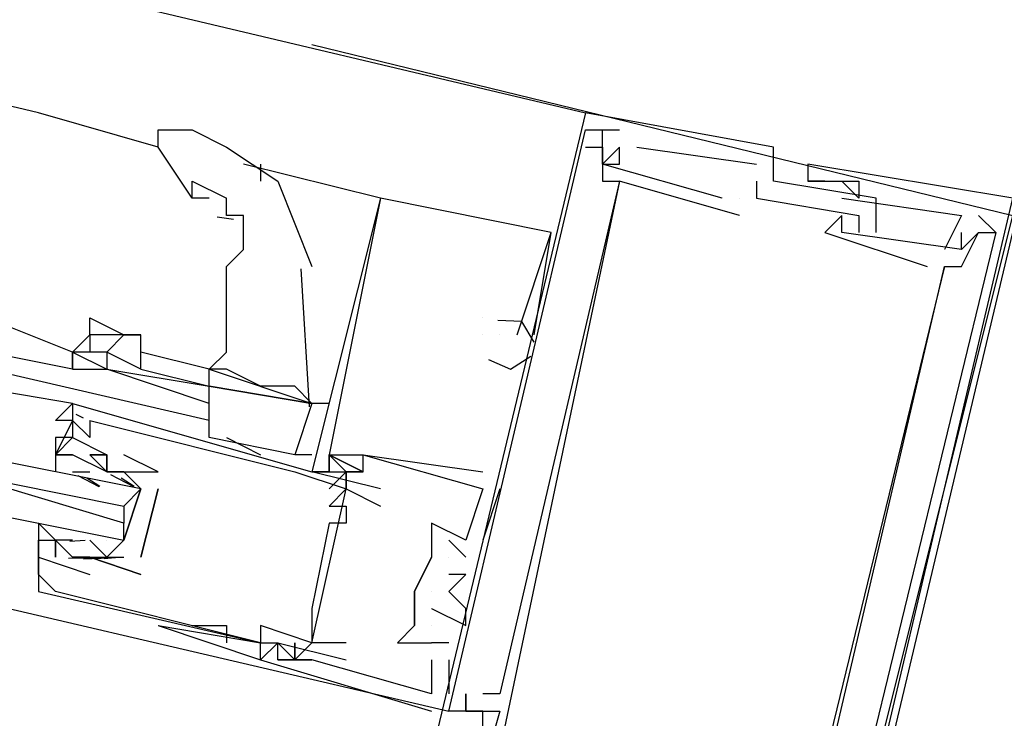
# Model space of a CAD drawing. Header units: feet. Extents: x -79 to 198, y -22 to 181.
# Tile 57 of 256: x 102.145 to 102.913, y 25.119 to 25.664. Entities that reach past the tile are written whole.
import ezdxf

# ---------------------------------------------------------------- set-up
doc = ezdxf.new("R2010")
doc.units = ezdxf.units.FT
doc.layers.add('A-LINEA', color=7, linetype='CONTINUOUS')

msp = doc.modelspace()

# ---------------------------------------------------------------- linework, layer by layer
at = {"layer": 'A-LINEA'}
for p, q in [((95.3333, 27.3111), (102.5867, 25.5911)), ((102.16, 25.5911), (99.0533, 26.3244)), ((102.3733, 25.6444), (102.92, 25.5111)), ((102.3733, 25.6444), (102.92, 25.5111)), ((102.2533, 25.5644), (102.16, 25.5911)), ((102.5867, 25.5911), (102.5867, 25.5911)), ((102.5867, 25.5911), (102.5867, 25.5911)), ((102.5867, 25.5911), (102.5867, 25.5911)), ((102.5867, 25.5778), (102.5867, 25.5778)), ((102.5867, 25.5778), (102.5867, 25.5778)), ((102.5867, 25.5778), (102.5867, 25.5778)), ((102.6, 25.5778), (102.6, 25.5778)), ((102.6, 25.5778), (102.6, 25.5778)), ((102.6, 25.5778), (102.6, 25.5778)), ((102.6133, 25.5778), (102.6133, 25.5778)), ((102.6133, 25.5778), (102.6133, 25.5778)), ((102.6133, 25.5778), (102.6133, 25.5778)), ((102.5867, 25.5644), (102.5867, 25.5644)), ((102.5867, 25.5644), (102.5867, 25.5644)), ((102.5867, 25.5644), (102.5867, 25.5644)), ((102.6, 25.5644), (102.6, 25.5644)), ((102.6, 25.5644), (102.6, 25.5644)), ((102.6, 25.5644), (102.6, 25.5644)), ((102.6, 25.5644), (102.6, 25.5644)), ((102.6, 25.5644), (102.6, 25.5644)), ((102.6, 25.5644), (102.6, 25.5644)), ((102.6133, 25.5644), (102.6133, 25.5644)), ((102.6133, 25.5644), (102.6133, 25.5644)), ((102.6133, 25.5644), (102.6133, 25.5644)), ((102.6133, 25.5644), (102.6133, 25.5644)), ((102.6133, 25.5644), (102.6133, 25.5644)), ((102.6133, 25.5644), (102.6133, 25.5644)), ((102.6267, 25.5644), (102.72, 25.5511)), ((102.6267, 25.5644), (102.6267, 25.5644)), ((102.6267, 25.5644), (102.72, 25.5511)), ((102.6267, 25.5644), (102.6267, 25.5644)), ((102.6267, 25.5644), (102.72, 25.5511)), ((102.6267, 25.5644), (102.6267, 25.5644)), ((102.7333, 25.5644), (102.7333, 25.5644)), ((102.7333, 25.5644), (102.7333, 25.5644)), ((102.7333, 25.5644), (102.7333, 25.5644)), ((102.4267, 25.5244), (102.32, 25.5511)), ((102.3333, 25.5511), (102.3333, 25.5378)), ((102.6, 25.5511), (102.6, 25.5511)), ((102.6, 25.5511), (102.6, 25.5511)), ((102.6, 25.5511), (102.6, 25.5511)), ((102.6, 25.5511), (102.6, 25.5511)), ((102.6, 25.5511), (102.6, 25.5511)), ((102.6, 25.5511), (102.6, 25.5511)), ((102.6133, 25.5511), (102.6133, 25.5511)), ((102.6133, 25.5511), (102.6133, 25.5511)), ((102.6133, 25.5511), (102.6133, 25.5511)), ((102.72, 25.5511), (102.72, 25.5511)), ((102.72, 25.5511), (102.72, 25.5511)), ((102.72, 25.5511), (102.72, 25.5511)), ((102.76, 25.5511), (102.76, 25.5511)), ((102.76, 25.5511), (102.76, 25.5511)), ((102.76, 25.5511), (102.76, 25.5511)), ((102.6, 25.5378), (102.6, 25.5378)), ((102.6, 25.5378), (102.6, 25.5378)), ((102.6, 25.5378), (102.6, 25.5378)), ((102.6133, 25.5378), (102.6133, 25.5378)), ((102.6133, 25.5378), (102.6133, 25.5378)), ((102.6133, 25.5378), (102.6133, 25.5378)), ((102.6133, 25.5378), (102.6133, 25.5378)), ((102.6133, 25.5378), (102.6133, 25.5378)), ((102.6133, 25.5378), (102.6133, 25.5378)), ((102.72, 25.5378), (102.72, 25.5378)), ((102.72, 25.5378), (102.72, 25.5378)), ((102.72, 25.5378), (102.72, 25.5378)), ((102.7333, 25.5378), (102.7333, 25.5378)), ((102.7333, 25.5378), (102.7333, 25.5378)), ((102.7333, 25.5378), (102.7333, 25.5378)), ((102.76, 25.5378), (102.76, 25.5378)), ((102.76, 25.5378), (102.76, 25.5378)), ((102.76, 25.5378), (102.76, 25.5378)), ((102.76, 25.5378), (102.76, 25.5378)), ((102.76, 25.5378), (102.76, 25.5378)), ((102.76, 25.5378), (102.76, 25.5378)), ((102.7733, 25.5378), (102.7733, 25.5378)), ((102.7733, 25.5378), (102.7733, 25.5378)), ((102.7733, 25.5378), (102.7733, 25.5378)), ((102.7733, 25.5378), (102.7733, 25.5378)), ((102.7733, 25.5378), (102.7733, 25.5378)), ((102.7733, 25.5378), (102.7733, 25.5378)), ((102.7867, 25.5378), (102.7867, 25.5378)), ((102.7867, 25.5378), (102.7867, 25.5378)), ((102.7867, 25.5378), (102.7867, 25.5378)), ((102.8, 25.5378), (102.8, 25.5378)), ((102.8, 25.5378), (102.8, 25.5378)), ((102.8, 25.5378), (102.8, 25.5378)), ((102.2933, 25.5244), (102.28, 25.5244)), ((102.4267, 25.5244), (102.4267, 25.5244)), ((102.4267, 25.5244), (102.4267, 25.5244)), ((102.4267, 25.5244), (102.4267, 25.5244)), ((102.4267, 25.5244), (102.4267, 25.5244)), ((102.4267, 25.5244), (102.4267, 25.5244)), ((102.4267, 25.5244), (102.4267, 25.5244)), ((102.4267, 25.5244), (102.4267, 25.5244)), ((102.4267, 25.5244), (102.4267, 25.5244)), ((102.4267, 25.5244), (102.4267, 25.5244)), ((102.6933, 25.5244), (102.6933, 25.5244)), ((102.6933, 25.5244), (102.6933, 25.5244)), ((102.6933, 25.5244), (102.6933, 25.5244)), ((102.7067, 25.5244), (102.7067, 25.5244)), ((102.7067, 25.5244), (102.7067, 25.5244)), ((102.7067, 25.5244), (102.7067, 25.5244)), ((102.7067, 25.5244), (102.7067, 25.5244)), ((102.7067, 25.5244), (102.7067, 25.5244)), ((102.7067, 25.5244), (102.7067, 25.5244)), ((102.72, 25.5244), (102.72, 25.5244)), ((102.72, 25.5244), (102.72, 25.5244)), ((102.72, 25.5244), (102.72, 25.5244)), ((102.7867, 25.5244), (102.7867, 25.5244)), ((102.7867, 25.5244), (102.7867, 25.5244)), ((102.7867, 25.5244), (102.7867, 25.5244)), ((102.8, 25.5244), (102.8, 25.5244)), ((102.8, 25.5244), (102.8, 25.5244)), ((102.8, 25.5244), (102.8, 25.5244)), ((102.8133, 25.5244), (102.8133, 25.5244)), ((102.8133, 25.5244), (102.8133, 25.5244)), ((102.8133, 25.5244), (102.8133, 25.5244)), ((102.3121, 25.5079), (102.2993, 25.5097)), ((102.7067, 25.5111), (102.7067, 25.5111)), ((102.7067, 25.5111), (102.7067, 25.5111)), ((102.7067, 25.5111), (102.7067, 25.5111)), ((102.7867, 25.5111), (102.7867, 25.5111)), ((102.7867, 25.5111), (102.7867, 25.5111)), ((102.7867, 25.5111), (102.7867, 25.5111)), ((102.8, 25.5111), (102.8, 25.5111)), ((102.8, 25.5111), (102.8, 25.5111)), ((102.8, 25.5111), (102.8, 25.5111)), ((102.88, 25.5111), (102.88, 25.5111)), ((102.88, 25.5111), (102.88, 25.5111)), ((102.88, 25.5111), (102.88, 25.5111)), ((102.8933, 25.5111), (102.9067, 25.4978)), ((102.8933, 25.5111), (102.8933, 25.5111)), ((102.8933, 25.5111), (102.9067, 25.4978)), ((102.8933, 25.5111), (102.8933, 25.5111)), ((102.8933, 25.5111), (102.9067, 25.4978)), ((102.8933, 25.5111), (102.8933, 25.5111)), ((102.5467, 25.4178), (102.56, 25.4978)), ((102.5467, 25.4178), (102.56, 25.4978)), ((102.5467, 25.4178), (102.56, 25.4978)), ((102.56, 25.4978), (102.56, 25.4978)), ((102.56, 25.4978), (102.56, 25.4978)), ((102.56, 25.4978), (102.56, 25.4978)), ((102.56, 25.4978), (102.56, 25.4978)), ((102.56, 25.4978), (102.56, 25.4978)), ((102.56, 25.4978), (102.56, 25.4978)), ((102.7733, 25.4978), (102.7733, 25.4978)), ((102.7733, 25.4978), (102.7733, 25.4978)), ((102.7733, 25.4978), (102.7733, 25.4978)), ((102.7867, 25.4978), (102.7867, 25.4978)), ((102.7867, 25.4978), (102.7867, 25.4978)), ((102.7867, 25.4978), (102.7867, 25.4978)), ((102.8, 25.4978), (102.8, 25.4978)), ((102.8, 25.4978), (102.8, 25.4978)), ((102.8, 25.4978), (102.8, 25.4978)), ((102.8133, 25.4978), (102.8133, 25.4978)), ((102.8133, 25.4978), (102.8133, 25.4978)), ((102.8133, 25.4978), (102.8133, 25.4978)), ((102.88, 25.4844), (102.88, 25.4978)), ((102.88, 25.4978), (102.88, 25.4978)), ((102.88, 25.4844), (102.88, 25.4978)), ((102.88, 25.4978), (102.88, 25.4978)), ((102.88, 25.4844), (102.88, 25.4978)), ((102.88, 25.4978), (102.88, 25.4978)), ((102.8933, 25.4978), (102.8933, 25.4978)), ((102.8933, 25.4978), (102.8933, 25.4978)), ((102.8933, 25.4978), (102.8933, 25.4978)), ((102.8933, 25.4978), (102.8933, 25.4978)), ((102.8933, 25.4978), (102.8933, 25.4978)), ((102.8933, 25.4978), (102.8933, 25.4978)), ((102.8933, 25.4978), (102.8933, 25.4978)), ((102.8933, 25.4978), (102.8933, 25.4978)), ((102.8933, 25.4978), (102.8933, 25.4978)), ((102.9067, 25.4978), (102.9067, 25.4978)), ((102.9067, 25.4978), (102.9067, 25.4978)), ((102.9067, 25.4978), (102.9067, 25.4978)), ((102.8667, 25.4844), (102.8667, 25.4844)), ((102.8667, 25.4844), (102.8667, 25.4844)), ((102.8667, 25.4844), (102.8667, 25.4844)), ((102.88, 25.4844), (102.88, 25.4844)), ((102.88, 25.4844), (102.88, 25.4844)), ((102.88, 25.4844), (102.88, 25.4844)), ((102.88, 25.4844), (102.88, 25.4844)), ((102.88, 25.4844), (102.88, 25.4844)), ((102.88, 25.4844), (102.88, 25.4844)), ((102.3713, 25.3618), (102.365, 25.4694)), ((102.8533, 25.4711), (102.8533, 25.4711)), ((102.8533, 25.4711), (102.8533, 25.4711)), ((102.8533, 25.4711), (102.8533, 25.4711)), ((102.8667, 25.4711), (102.8667, 25.4711)), ((102.8667, 25.4711), (102.8667, 25.4711)), ((102.8667, 25.4711), (102.8667, 25.4711)), ((102.8667, 25.4711), (102.8667, 25.4711)), ((102.8667, 25.4711), (102.8667, 25.4711)), ((102.8667, 25.4711), (102.8667, 25.4711)), ((102.88, 25.4711), (102.88, 25.4711)), ((102.88, 25.4711), (102.88, 25.4711)), ((102.88, 25.4711), (102.88, 25.4711)), ((102.1867, 25.4044), (102.12, 25.4311)), ((102.2, 25.4311), (102.2, 25.4311)), ((102.5067, 25.4311), (102.5067, 25.4311)), ((102.5067, 25.4311), (102.5067, 25.4311)), ((102.5067, 25.4311), (102.5067, 25.4311)), ((102.5067, 25.4311), (102.5067, 25.4311)), ((102.5067, 25.4311), (102.5067, 25.4311)), ((102.5067, 25.4311), (102.5067, 25.4311)), ((102.2, 25.4178), (102.2, 25.4178)), ((102.5067, 25.4178), (102.5067, 25.4178)), ((102.5067, 25.4178), (102.5067, 25.4178)), ((102.5067, 25.4178), (102.5067, 25.4178)), ((102.5067, 25.4178), (102.5067, 25.4178)), ((102.5067, 25.4178), (102.5067, 25.4178)), ((102.5067, 25.4178), (102.5067, 25.4178)), ((102.52, 25.4178), (102.52, 25.4178)), ((102.52, 25.4178), (102.52, 25.4178)), ((102.52, 25.4178), (102.52, 25.4178)), ((102.5333, 25.4178), (102.5333, 25.4178)), ((102.5333, 25.4178), (102.5333, 25.4178)), ((102.5333, 25.4178), (102.5333, 25.4178)), ((102.5333, 25.4178), (102.5333, 25.4178)), ((102.5333, 25.4178), (102.5333, 25.4178)), ((102.5333, 25.4178), (102.5333, 25.4178)), ((102.5333, 25.4178), (102.5333, 25.4178)), ((102.5333, 25.4178), (102.5333, 25.4178)), ((102.5333, 25.4178), (102.5333, 25.4178)), ((102.5467, 25.4178), (102.5467, 25.4178)), ((102.5467, 25.4178), (102.5467, 25.4178)), ((102.5467, 25.4178), (102.5467, 25.4178)), ((102.1867, 25.3911), (102.12, 25.4044)), ((102.1867, 25.4044), (102.1867, 25.4044)), ((102.2, 25.4044), (102.1867, 25.4044)), ((102.2933, 25.3911), (102.24, 25.4044)), ((102.2933, 25.3511), (102.12, 25.3911)), ((102.1867, 25.3911), (102.1867, 25.3911)), ((102.24, 25.3911), (102.2933, 25.3778)), ((102.2933, 25.3911), (102.2933, 25.3911)), ((102.2933, 25.3911), (102.2933, 25.3911)), ((102.2933, 25.3778), (102.2933, 25.3778)), ((102.1867, 25.3644), (102.3733, 25.3111)), ((102.1867, 25.3644), (102.1867, 25.3644)), ((102.3867, 25.3644), (102.3733, 25.3644)), ((102.1867, 25.3511), (102.1867, 25.3511)), ((102.1867, 25.3511), (102.1867, 25.3511)), ((102.1893, 25.356), (102.1949, 25.3532)), ((102.1893, 25.356), (102.1949, 25.3532)), ((102.1893, 25.356), (102.1949, 25.3532)), ((102.2, 25.3511), (102.2, 25.3511)), ((102.1867, 25.3378), (102.1867, 25.3378)), ((102.2, 25.3378), (102.2, 25.3378)), ((102.36, 25.3244), (102.2933, 25.3378)), ((102.3067, 25.3378), (102.3333, 25.3244)), ((102.1733, 25.3244), (102.1733, 25.3244)), ((102.1867, 25.3244), (102.1867, 25.3244)), ((102.2, 25.3244), (102.2, 25.3244)), ((102.2, 25.3244), (102.2, 25.3244)), ((102.2133, 25.3244), (102.2133, 25.3244)), ((102.2133, 25.3244), (102.2133, 25.3244)), ((102.2133, 25.3244), (102.2133, 25.3244)), ((102.2267, 25.3244), (102.2267, 25.3244)), ((102.3733, 25.3244), (102.36, 25.3244)), ((102.3867, 25.3244), (102.3867, 25.3244)), ((102.3867, 25.3244), (102.3867, 25.3244)), ((102.3867, 25.3244), (102.3867, 25.3244)), ((102.3867, 25.3244), (102.3867, 25.3244)), ((102.3867, 25.3244), (102.3867, 25.3244)), ((102.3867, 25.3244), (102.3867, 25.3244)), ((102.4133, 25.3244), (102.4133, 25.3244)), ((102.4133, 25.3244), (102.4133, 25.3244)), ((102.4133, 25.3244), (102.4133, 25.3244)), ((102.4133, 25.3244), (102.4133, 25.3244)), ((102.4133, 25.3244), (102.4133, 25.3244)), ((102.4133, 25.3244), (102.4133, 25.3244)), ((102.1867, 25.3111), (102.1867, 25.3111)), ((102.1867, 25.3111), (102.1867, 25.3111)), ((102.1867, 25.3111), (102.2, 25.3111)), ((102.1908, 25.3081), (102.207, 25.2996)), ((102.1978, 25.3063), (102.208, 25.3)), ((102.2, 25.3111), (102.2, 25.3111)), ((102.2133, 25.3111), (102.2133, 25.3111)), ((102.2133, 25.3111), (102.2133, 25.3111)), ((102.2162, 25.3091), (102.2341, 25.2995)), ((102.2245, 25.3063), (102.2346, 25.3)), ((102.2533, 25.3111), (102.2533, 25.3111)), ((102.2533, 25.3111), (102.2533, 25.3111)), ((102.36, 25.3111), (102.36, 25.3111)), ((102.4267, 25.2978), (102.3733, 25.3111)), ((102.3733, 25.3111), (102.3733, 25.3111)), ((102.3733, 25.3111), (102.3733, 25.3111)), ((102.3867, 25.3111), (102.3733, 25.3111)), ((102.3733, 25.3111), (102.3733, 25.3111)), ((102.3867, 25.3111), (102.3733, 25.3111)), ((102.3733, 25.3111), (102.3733, 25.3111)), ((102.3867, 25.3111), (102.3733, 25.3111)), ((102.3733, 25.3111), (102.3733, 25.3111)), ((102.3867, 25.3111), (102.3867, 25.3111)), ((102.3867, 25.3111), (102.3867, 25.3111)), ((102.3867, 25.3111), (102.3867, 25.3111)), ((102.4, 25.3111), (102.4, 25.2978)), ((102.4, 25.3111), (102.4, 25.2978)), ((102.4, 25.3111), (102.4, 25.3111)), ((102.4, 25.3111), (102.4, 25.3111)), ((102.4, 25.3111), (102.4, 25.2978)), ((102.4, 25.3111), (102.4, 25.2978)), ((102.4, 25.3111), (102.4, 25.3111)), ((102.4, 25.3111), (102.4, 25.3111)), ((102.4, 25.3111), (102.4, 25.2978)), ((102.4, 25.3111), (102.4, 25.2978)), ((102.4, 25.3111), (102.4, 25.3111)), ((102.4, 25.3111), (102.4, 25.3111)), ((102.4133, 25.3111), (102.4133, 25.3111)), ((102.4133, 25.3111), (102.4133, 25.3111)), ((102.4133, 25.3111), (102.4133, 25.3111)), ((102.4133, 25.3111), (102.4133, 25.3111)), ((102.4133, 25.3111), (102.4133, 25.3111)), ((102.4133, 25.3111), (102.4133, 25.3111)), ((102.5067, 25.3111), (102.5067, 25.3111)), ((102.5067, 25.3111), (102.5067, 25.3111)), ((102.5067, 25.3111), (102.5067, 25.3111)), ((102.2267, 25.2978), (102.2267, 25.2978)), ((102.2533, 25.2978), (102.24, 25.2444)), ((102.2533, 25.2978), (102.2533, 25.2978)), ((102.2533, 25.2978), (102.2533, 25.2978)), ((102.3733, 25.1778), (102.4, 25.2978)), ((102.3733, 25.1778), (102.4, 25.2978)), ((102.3733, 25.1778), (102.4, 25.2978)), ((102.4, 25.2978), (102.4, 25.2978)), ((102.4, 25.2978), (102.4, 25.2978)), ((102.4267, 25.2978), (102.4267, 25.2978)), ((102.52, 25.2978), (102.5067, 25.2578)), ((102.5067, 25.2978), (102.5067, 25.2978)), ((102.5067, 25.2978), (102.5067, 25.2978)), ((102.52, 25.2978), (102.5067, 25.2578)), ((102.5067, 25.2978), (102.5067, 25.2978)), ((102.5067, 25.2978), (102.5067, 25.2978)), ((102.52, 25.2978), (102.5067, 25.2578)), ((102.5067, 25.2978), (102.5067, 25.2978)), ((102.5067, 25.2978), (102.5067, 25.2978)), ((102.52, 25.2978), (102.52, 25.2978)), ((102.52, 25.2978), (102.52, 25.2978)), ((102.52, 25.2978), (102.52, 25.2978)), ((102.2267, 25.2844), (102.2267, 25.2711)), ((102.3867, 25.2844), (102.3867, 25.2844)), ((102.4, 25.2844), (102.4, 25.2844)), ((102.4267, 25.2844), (102.4267, 25.2844)), ((102.3867, 25.2711), (102.3867, 25.2711)), ((102.4, 25.2711), (102.4, 25.2711)), ((102.4667, 25.2711), (102.4667, 25.2711)), ((102.4667, 25.2711), (102.4667, 25.2711)), ((102.4667, 25.2711), (102.4667, 25.2711)), ((102.16, 25.2578), (102.16, 25.2578)), ((102.1733, 25.2578), (102.1733, 25.2578)), ((102.1867, 25.2578), (102.1733, 25.2578)), ((102.1964, 25.2576), (102.1846, 25.2566)), ((102.1867, 25.2578), (102.1867, 25.2578)), ((102.2133, 25.2578), (102.2133, 25.2578)), ((102.4667, 25.2578), (102.4667, 25.2444)), ((102.48, 25.2578), (102.4933, 25.2444)), ((102.48, 25.2578), (102.48, 25.2578)), ((102.48, 25.2578), (102.4933, 25.2444)), ((102.48, 25.2578), (102.48, 25.2578)), ((102.48, 25.2578), (102.4933, 25.2444)), ((102.48, 25.2578), (102.48, 25.2578)), ((102.4933, 25.2578), (102.4933, 25.2578)), ((102.4933, 25.2578), (102.4933, 25.2578)), ((102.4933, 25.2578), (102.4933, 25.2578)), ((102.4933, 25.2578), (102.4933, 25.2578)), ((102.4933, 25.2578), (102.4933, 25.2578)), ((102.4933, 25.2578), (102.4933, 25.2578)), ((102.5067, 25.2578), (102.5067, 25.2578)), ((102.5067, 25.2578), (102.5067, 25.2578)), ((102.5067, 25.2578), (102.5067, 25.2578)), ((102.16, 25.2444), (102.16, 25.2444)), ((102.2018, 25.2437), (102.1835, 25.2434)), ((102.1867, 25.2444), (102.1867, 25.2444)), ((102.2156, 25.2436), (102.1952, 25.243)), ((102.2, 25.2444), (102.2, 25.2444)), ((102.2, 25.2444), (102.2, 25.2444)), ((102.2231, 25.2443), (102.2112, 25.2433)), ((102.24, 25.2444), (102.24, 25.2444)), ((102.24, 25.2444), (102.24, 25.2444)), ((102.4667, 25.2444), (102.4667, 25.2444)), ((102.4667, 25.2444), (102.4667, 25.2444)), ((102.4667, 25.2444), (102.4667, 25.2444)), ((102.48, 25.2444), (102.48, 25.2444)), ((102.48, 25.2444), (102.48, 25.2444)), ((102.48, 25.2444), (102.48, 25.2444)), ((102.4933, 25.2444), (102.4933, 25.2444)), ((102.4933, 25.2444), (102.4933, 25.2444)), ((102.4933, 25.2444), (102.4933, 25.2444)), ((102.16, 25.2311), (102.16, 25.2311)), ((102.2, 25.2311), (102.2, 25.2311)), ((102.24, 25.2311), (102.24, 25.2311)), ((102.24, 25.2311), (102.24, 25.2311)), ((102.48, 25.2311), (102.48, 25.2311)), ((102.48, 25.2311), (102.48, 25.2311)), ((102.48, 25.2311), (102.48, 25.2311)), ((102.4933, 25.2311), (102.4933, 25.2311)), ((102.4933, 25.2311), (102.4933, 25.2311)), ((102.4933, 25.2311), (102.4933, 25.2311)), ((102.08, 25.2178), (102.48, 25.1244)), ((102.16, 25.2178), (102.16, 25.2178)), ((102.1733, 25.2178), (102.1733, 25.2178)), ((102.4533, 25.2178), (102.4533, 25.2178)), ((102.4533, 25.2178), (102.4533, 25.2178)), ((102.4533, 25.2178), (102.4533, 25.2178)), ((102.4533, 25.2178), (102.4533, 25.2178)), ((102.4533, 25.2178), (102.4533, 25.2178)), ((102.4667, 25.2178), (102.4667, 25.2178)), ((102.4667, 25.2178), (102.4667, 25.2178)), ((102.4667, 25.2178), (102.4667, 25.2178)), ((102.48, 25.2178), (102.48, 25.2178)), ((102.48, 25.2178), (102.48, 25.2178)), ((102.48, 25.2178), (102.48, 25.2178)), ((102.3733, 25.2044), (102.3733, 25.2044)), ((102.4667, 25.2044), (102.4667, 25.2044)), ((102.4667, 25.2044), (102.4667, 25.2044)), ((102.4667, 25.2044), (102.4667, 25.2044)), ((102.4933, 25.2044), (102.4933, 25.2044)), ((102.4933, 25.2044), (102.4933, 25.2044)), ((102.4933, 25.2044), (102.4933, 25.2044)), ((102.2533, 25.1911), (102.3333, 25.1778)), ((102.2533, 25.1911), (102.3333, 25.1778)), ((102.28, 25.1911), (102.3067, 25.1911)), ((102.28, 25.1911), (102.28, 25.1911)), ((102.3067, 25.1911), (102.3067, 25.1778)), ((102.3333, 25.1911), (102.3333, 25.1911)), ((102.3733, 25.1911), (102.3733, 25.1911)), ((102.4533, 25.1911), (102.4533, 25.1911)), ((102.4533, 25.1911), (102.4533, 25.1911)), ((102.4533, 25.1911), (102.4533, 25.1911)), ((102.4667, 25.1911), (102.4667, 25.1911)), ((102.4667, 25.1911), (102.4667, 25.1911)), ((102.4667, 25.1911), (102.4667, 25.1911)), ((102.4933, 25.1911), (102.4933, 25.1911)), ((102.4933, 25.1911), (102.4933, 25.1911)), ((102.4933, 25.1911), (102.4933, 25.1911)), ((102.3333, 25.1778), (102.3333, 25.1778)), ((102.3333, 25.1778), (102.3333, 25.1778)), ((102.3467, 25.1778), (102.3467, 25.1778)), ((102.3467, 25.1778), (102.3467, 25.1778)), ((102.3467, 25.1778), (102.3467, 25.1778)), ((102.3467, 25.1778), (102.3467, 25.1778)), ((102.3467, 25.1644), (102.3467, 25.1778)), ((102.3467, 25.1644), (102.3467, 25.1778)), ((102.36, 25.1644), (102.3733, 25.1778)), ((102.36, 25.1644), (102.3733, 25.1778)), ((102.3733, 25.1778), (102.3733, 25.1778)), ((102.3733, 25.1778), (102.3733, 25.1778)), ((102.4, 25.1778), (102.4, 25.1778)), ((102.44, 25.1778), (102.44, 25.1778)), ((102.44, 25.1778), (102.44, 25.1778)), ((102.44, 25.1778), (102.44, 25.1778)), ((102.4667, 25.1778), (102.4667, 25.1778)), ((102.4667, 25.1778), (102.4667, 25.1778)), ((102.4667, 25.1778), (102.4667, 25.1778)), ((102.4667, 25.1778), (102.4667, 25.1778)), ((102.4667, 25.1778), (102.4667, 25.1778)), ((102.4667, 25.1778), (102.4667, 25.1778)), ((102.48, 25.1778), (102.48, 25.1778)), ((102.48, 25.1778), (102.48, 25.1778)), ((102.48, 25.1778), (102.48, 25.1778)), ((102.32, 25.1644), (102.32, 25.1644)), ((102.3333, 25.1644), (102.3333, 25.1644)), ((102.3333, 25.1644), (102.3333, 25.1644)), ((102.3333, 25.1644), (102.3333, 25.1644)), ((102.3467, 25.1644), (102.3467, 25.1644)), ((102.3467, 25.1644), (102.3467, 25.1644)), ((102.3467, 25.1644), (102.3467, 25.1644)), ((102.36, 25.1644), (102.36, 25.1644)), ((102.36, 25.1644), (102.36, 25.1644)), ((102.36, 25.1644), (102.36, 25.1644)), ((102.36, 25.1644), (102.36, 25.1644)), ((102.3733, 25.1644), (102.3733, 25.1644)), ((102.3733, 25.1644), (102.3733, 25.1644)), ((102.3733, 25.1644), (102.3733, 25.1644)), ((102.3733, 25.1644), (102.3733, 25.1644)), ((102.3733, 25.1644), (102.3733, 25.1644)), ((102.3733, 25.1644), (102.3733, 25.1644)), ((102.4, 25.1644), (102.4, 25.1644)), ((102.4667, 25.1644), (102.4667, 25.1644)), ((102.4667, 25.1644), (102.4667, 25.1644)), ((102.4667, 25.1644), (102.4667, 25.1644)), ((102.48, 25.1644), (102.48, 25.1378)), ((102.48, 25.1644), (102.48, 25.1644)), ((102.48, 25.1644), (102.48, 25.1378)), ((102.48, 25.1644), (102.48, 25.1644)), ((102.48, 25.1644), (102.48, 25.1378)), ((102.48, 25.1644), (102.48, 25.1644)), ((102.4667, 25.1378), (102.4667, 25.1378)), ((102.4667, 25.1378), (102.4667, 25.1378)), ((102.4667, 25.1378), (102.4667, 25.1378)), ((102.4667, 25.1378), (102.4667, 25.1378)), ((102.4667, 25.1378), (102.4667, 25.1378)), ((102.4667, 25.1378), (102.4667, 25.1378)), ((102.48, 25.1378), (102.48, 25.1378)), ((102.48, 25.1378), (102.48, 25.1378)), ((102.48, 25.1378), (102.48, 25.1378)), ((102.4933, 25.1378), (102.4933, 25.1378)), ((102.4933, 25.1244), (102.4933, 25.1378)), ((102.4933, 25.1378), (102.4933, 25.1378)), ((102.4933, 25.1244), (102.4933, 25.1378)), ((102.4933, 25.1378), (102.4933, 25.1378)), ((102.4933, 25.1244), (102.4933, 25.1378)), ((102.5067, 25.1378), (102.5067, 25.1378)), ((102.5067, 25.1378), (102.5067, 25.1378)), ((102.5067, 25.1378), (102.5067, 25.1378)), ((102.52, 25.1378), (102.52, 25.1378)), ((102.52, 25.1378), (102.52, 25.1378)), ((102.52, 25.1378), (102.52, 25.1378)), ((102.4667, 25.1244), (102.4667, 25.1244)), ((102.4667, 25.1244), (102.4667, 25.1244)), ((102.4667, 25.1244), (102.4667, 25.1244)), ((102.48, 25.1244), (102.48, 25.1244)), ((102.48, 25.1244), (102.48, 25.1244)), ((102.48, 25.1244), (102.48, 25.1244)), ((102.4933, 25.1244), (102.4933, 25.1244)), ((102.4933, 25.1244), (102.4933, 25.1244)), ((102.4933, 25.1244), (102.4933, 25.1244)), ((102.4933, 25.1244), (102.4933, 25.1244)), ((102.4933, 25.1244), (102.4933, 25.1244)), ((102.4933, 25.1244), (102.4933, 25.1244)), ((102.5067, 25.1244), (102.5067, 25.1244)), ((102.5067, 25.1244), (102.5067, 25.1244)), ((102.5067, 25.1244), (102.5067, 25.1244)), ((102.5067, 25.1244), (102.5067, 25.1244)), ((102.5067, 25.1244), (102.5067, 25.1244)), ((102.5067, 25.1244), (102.5067, 25.1244)), ((102.52, 25.1244), (102.52, 25.1244)), ((102.52, 25.1244), (102.52, 25.1244)), ((102.52, 25.1244), (102.52, 25.1244))]:
    msp.add_line(p, q, dxfattribs=at)
for points in [[(102.8133, 25.4978), (102.8133, 25.5244), (102.7333, 25.5378), (102.7333, 25.5644), (102.5867, 25.5911), (102.4267, 24.9244), (102.4267, 24.9111)], [(102.8133, 25.4978), (102.8133, 25.5244), (102.7333, 25.5378), (102.7333, 25.5644), (102.5867, 25.5911), (102.4267, 24.9244), (102.4267, 24.9111)], [(102.8133, 25.4978), (102.8133, 25.5244), (102.7333, 25.5378), (102.7333, 25.5644), (102.5867, 25.5911), (102.4267, 24.9244), (102.4267, 24.9111)], [(102.28, 25.5244), (102.2533, 25.5644), (102.2533, 25.5778), (102.2667, 25.5778)], [(102.2667, 25.5778), (102.28, 25.5778), (102.3067, 25.5644), (102.3467, 25.5378), (102.3733, 25.4711)], [(102.48, 25.1244), (102.5867, 25.5778), (102.6133, 25.5778)], [(102.48, 25.1244), (102.5867, 25.5778), (102.6133, 25.5778)], [(102.48, 25.1244), (102.5867, 25.5778), (102.6133, 25.5778)], [(102.6933, 25.5244), (102.6, 25.5511), (102.6, 25.5644), (102.6, 25.5778)], [(102.6933, 25.5244), (102.6, 25.5511), (102.6, 25.5644), (102.6, 25.5778)], [(102.6933, 25.5244), (102.6, 25.5511), (102.6, 25.5644), (102.6, 25.5778)], [(102.5867, 25.5644), (102.6, 25.5644), (102.6, 25.5378), (102.6133, 25.5378), (102.52, 25.1378), (102.5067, 25.1378)], [(102.5867, 25.5644), (102.6, 25.5644), (102.6, 25.5378), (102.6133, 25.5378), (102.52, 25.1378), (102.5067, 25.1378)], [(102.5867, 25.5644), (102.6, 25.5644), (102.6, 25.5378), (102.6133, 25.5378), (102.52, 25.1378), (102.5067, 25.1378)], [(102.6133, 25.5644), (102.6, 25.5511), (102.6133, 25.5511), (102.6133, 25.5644)], [(102.6133, 25.5644), (102.6, 25.5511), (102.6133, 25.5511), (102.6133, 25.5644)], [(102.6133, 25.5644), (102.6, 25.5511), (102.6133, 25.5511), (102.6133, 25.5644)], [(102.76, 24.8578), (102.76, 24.8444), (102.7467, 24.8444), (102.76, 24.8444), (102.92, 25.5244), (102.76, 25.5511), (102.76, 25.5378), (102.7733, 25.5378), (102.76, 25.5378), (102.7733, 25.5378), (102.8, 25.5378), (102.8, 25.5244), (102.7867, 25.5378)], [(102.76, 24.8578), (102.76, 24.8444), (102.7467, 24.8444), (102.76, 24.8444), (102.92, 25.5244), (102.76, 25.5511), (102.76, 25.5378), (102.7733, 25.5378), (102.76, 25.5378), (102.7733, 25.5378), (102.8, 25.5378), (102.8, 25.5244), (102.7867, 25.5378)], [(102.76, 24.8578), (102.76, 24.8444), (102.7467, 24.8444), (102.76, 24.8444), (102.92, 25.5244), (102.76, 25.5511), (102.76, 25.5378), (102.7733, 25.5378), (102.76, 25.5378), (102.7733, 25.5378), (102.8, 25.5378), (102.8, 25.5244), (102.7867, 25.5378)], [(102.28, 25.5244), (102.28, 25.5378), (102.3067, 25.5244)], [(102.7067, 25.5111), (102.6133, 25.5378), (102.5067, 25.0311), (102.5867, 25.0178), (102.5867, 25.0178)], [(102.7067, 25.5111), (102.6133, 25.5378), (102.5067, 25.0311), (102.5867, 25.0178), (102.5867, 25.0178)], [(102.7067, 25.5111), (102.6133, 25.5378), (102.5067, 25.0311), (102.5867, 25.0178), (102.5867, 25.0178)], [(102.72, 25.5378), (102.72, 25.5244), (102.8, 25.5111), (102.8, 25.4978)], [(102.72, 25.5378), (102.72, 25.5244), (102.8, 25.5111), (102.8, 25.4978)], [(102.72, 25.5378), (102.72, 25.5244), (102.8, 25.5111), (102.8, 25.4978)], [(102.2933, 25.3911), (102.3067, 25.4044), (102.3067, 25.4178), (102.3067, 25.4311), (102.3067, 25.4578), (102.3067, 25.4711), (102.32, 25.4844), (102.32, 25.4978), (102.32, 25.5111), (102.3067, 25.5111), (102.3067, 25.5244)], [(102.56, 25.4978), (102.4267, 25.5244), (102.3733, 25.3111), (102.3867, 25.3111), (102.3867, 25.3244), (102.4133, 25.3111), (102.4, 25.3111), (102.4133, 25.3111), (102.4133, 25.3244), (102.5067, 25.2978), (102.4933, 25.2578), (102.4667, 25.2711), (102.4667, 25.2444), (102.4533, 25.2178), (102.4533, 25.1911), (102.44, 25.1778), (102.4667, 25.1778)], [(102.56, 25.4978), (102.4267, 25.5244), (102.3733, 25.3111), (102.3867, 25.3111), (102.3867, 25.3244), (102.4133, 25.3111), (102.4, 25.3111), (102.4133, 25.3111), (102.4133, 25.3244), (102.5067, 25.2978), (102.4933, 25.2578), (102.4667, 25.2711), (102.4667, 25.2444), (102.4533, 25.2178), (102.4533, 25.1911), (102.44, 25.1778), (102.4667, 25.1778)], [(102.56, 25.4978), (102.4267, 25.5244), (102.3733, 25.3111), (102.3867, 25.3111), (102.3867, 25.3244), (102.4133, 25.3111), (102.4, 25.3111), (102.4133, 25.3111), (102.4133, 25.3244), (102.5067, 25.2978), (102.4933, 25.2578), (102.4667, 25.2711), (102.4667, 25.2444), (102.4533, 25.2178), (102.4533, 25.1911), (102.44, 25.1778), (102.4667, 25.1778)], [(102.5333, 25.4178), (102.56, 25.4978), (102.4267, 25.5244), (102.3867, 25.3244), (102.4133, 25.3244), (102.4133, 25.3244), (102.5067, 25.3111)], [(102.5333, 25.4178), (102.56, 25.4978), (102.4267, 25.5244), (102.3867, 25.3244), (102.4133, 25.3244), (102.4133, 25.3244), (102.5067, 25.3111)], [(102.5333, 25.4178), (102.56, 25.4978), (102.4267, 25.5244), (102.3867, 25.3244), (102.4133, 25.3244), (102.4133, 25.3244), (102.5067, 25.3111)], [(102.7867, 25.5244), (102.88, 25.5111), (102.8667, 25.4844)], [(102.7867, 25.5244), (102.88, 25.5111), (102.8667, 25.4844)], [(102.7867, 25.5244), (102.88, 25.5111), (102.8667, 25.4844)], [(102.92, 25.5111), (103.7333, 25.3244), (103.5333, 24.5111), (102.72, 24.7111), (102.92, 25.5111)], [(102.8933, 25.4978), (102.88, 25.4844), (102.7867, 25.4978), (102.7867, 25.5111), (102.7733, 25.4978), (102.8533, 25.4711)], [(102.8933, 25.4978), (102.88, 25.4844), (102.7867, 25.4978), (102.7867, 25.5111), (102.7733, 25.4978), (102.8533, 25.4711)], [(102.8933, 25.4978), (102.88, 25.4844), (102.7867, 25.4978), (102.7867, 25.5111), (102.7733, 25.4978), (102.8533, 25.4711)], [(102.92, 25.4978), (103.72, 25.3111), (103.5333, 24.5244), (102.7333, 24.7111), (102.92, 25.4978)], [(102.7467, 24.9778), (102.7733, 25.0711), (102.7867, 25.0578), (102.7867, 25.0711), (102.7733, 25.0711), (102.8667, 25.4711), (102.88, 25.4711), (102.8933, 25.4978), (102.9067, 25.4978)], [(102.7467, 24.9778), (102.7733, 25.0711), (102.7867, 25.0578), (102.7867, 25.0711), (102.7733, 25.0711), (102.8667, 25.4711), (102.88, 25.4711), (102.8933, 25.4978), (102.9067, 25.4978)], [(102.7467, 24.9778), (102.7733, 25.0711), (102.7867, 25.0578), (102.7867, 25.0711), (102.7733, 25.0711), (102.8667, 25.4711), (102.88, 25.4711), (102.8933, 25.4978), (102.9067, 25.4978)], [(102.9067, 25.4978), (102.8, 25.0578), (102.7733, 25.0578), (102.7867, 25.0578)], [(102.9067, 25.4978), (102.8, 25.0578), (102.7733, 25.0578), (102.7867, 25.0578)], [(102.9067, 25.4978), (102.8, 25.0578), (102.7733, 25.0578), (102.7867, 25.0578)], [(102.8667, 25.4711), (102.7467, 24.9778), (102.6533, 25.0044)], [(102.8667, 25.4711), (102.7467, 24.9778), (102.6533, 25.0044)], [(102.8667, 25.4711), (102.7467, 24.9778), (102.6533, 25.0044)], [(102.1867, 25.3911), (102.1867, 25.4044), (102.1867, 25.4044), (102.2, 25.4178), (102.2, 25.4311)], [(102.2, 25.4178), (102.2, 25.4311), (102.2267, 25.4178), (102.2267, 25.4178), (102.2267, 25.4178), (102.2267, 25.4178)], [(102.5466, 25.4121), (102.537, 25.4283), (102.5182, 25.4292)], [(102.5466, 25.4121), (102.537, 25.4283), (102.5182, 25.4292)], [(102.5466, 25.4121), (102.537, 25.4283), (102.5182, 25.4292)], [(102.2133, 25.4044), (102.2267, 25.4178), (102.2, 25.4178), (102.2, 25.4044)], [(102.2267, 25.4178), (102.2267, 25.4178), (102.24, 25.4178), (102.2267, 25.4178), (102.2133, 25.4044)], [(102.24, 25.3911), (102.24, 25.3911), (102.24, 25.4178), (102.24, 25.4178)], [(102.2133, 25.4044), (102.2, 25.4044), (102.1867, 25.4044), (102.2133, 25.3911)], [(102.1867, 25.4044), (102.1867, 25.3911), (102.2133, 25.3911)], [(102.24, 25.3911), (102.2133, 25.4044), (102.2133, 25.4044), (102.2133, 25.3911)], [(102.511, 25.3987), (102.5282, 25.3912), (102.5441, 25.4013)], [(102.511, 25.3987), (102.5282, 25.3912), (102.5441, 25.4013)], [(102.511, 25.3987), (102.5282, 25.3912), (102.5441, 25.4013)], [(102.2933, 25.3644), (102.2133, 25.3911), (102.2133, 25.3911), (102.2933, 25.3778)], [(102.2933, 25.3911), (102.2933, 25.3911), (102.3733, 25.3644), (102.3733, 25.3644), (102.2933, 25.3778), (102.2933, 25.3911), (102.2933, 25.3911)], [(102.3733, 25.3644), (102.36, 25.3778), (102.3333, 25.3778), (102.3067, 25.3911), (102.2933, 25.3911), (102.2933, 25.3911)], [(102.1867, 25.3511), (102.1733, 25.3511), (102.1867, 25.3644), (102.1067, 25.3778)], [(102.2933, 25.3378), (102.2933, 25.3778), (102.3733, 25.3644), (102.36, 25.3244)], [(102.1867, 25.3644), (102.1867, 25.3511), (102.1733, 25.3511)], [(102.1867, 25.3511), (102.1733, 25.3511), (102.1867, 25.3644)], [(102.1867, 25.3644), (102.1867, 25.3511), (102.1733, 25.3511)], [(102.1867, 25.3511), (102.1733, 25.3511), (102.1867, 25.3644)], [(102.1867, 25.3644), (102.1867, 25.3511), (102.1733, 25.3511)], [(102.2, 25.3511), (102.36, 25.3111), (102.4, 25.2978), (102.3867, 25.2844), (102.4, 25.2844), (102.4, 25.2711), (102.3867, 25.2711), (102.3733, 25.2044), (102.3733, 25.1911), (102.3733, 25.1778), (102.3333, 25.1911), (102.3333, 25.1778), (102.1733, 25.2178), (102.16, 25.2311), (102.16, 25.2444), (102.2, 25.2311)], [(102.1867, 25.3511), (102.1733, 25.3244), (102.1867, 25.3244)], [(102.2, 25.3511), (102.2, 25.3378), (102.1867, 25.3511), (102.1867, 25.3378), (102.2133, 25.3244), (102.2133, 25.3244)], [(102.2267, 25.2578), (102.24, 25.2978), (102.2267, 25.3111), (102.2133, 25.3111), (102.2133, 25.3244), (102.2133, 25.3111), (102.1867, 25.3244), (102.1733, 25.3244), (102.1867, 25.3378), (102.1733, 25.3378), (102.1733, 25.3111)], [(102.0933, 25.2844), (102.2267, 25.2578), (102.2267, 25.2711), (102.0933, 25.3111), (102.2267, 25.2844), (102.24, 25.2978), (102.1067, 25.3244)], [(102.2, 25.3244), (102.2133, 25.3111), (102.2133, 25.3244), (102.2, 25.3244), (102.2133, 25.3244), (102.2133, 25.3111), (102.2533, 25.3111)], [(102.2533, 25.3111), (102.2533, 25.3111), (102.2267, 25.3244)], [(102.3867, 25.3244), (102.3867, 25.3111), (102.4, 25.3111), (102.3867, 25.2978)], [(102.3867, 25.3111), (102.3867, 25.3244), (102.4, 25.3111), (102.4133, 25.3111), (102.3867, 25.3244), (102.3867, 25.3244)], [(102.3867, 25.3244), (102.3867, 25.3111), (102.4, 25.3111), (102.3867, 25.2978)], [(102.3867, 25.3111), (102.3867, 25.3244), (102.4, 25.3111), (102.4133, 25.3111), (102.3867, 25.3244), (102.3867, 25.3244)], [(102.3867, 25.3244), (102.3867, 25.3111), (102.4, 25.3111), (102.3867, 25.2978)], [(102.3867, 25.3111), (102.3867, 25.3244), (102.4, 25.3111), (102.4133, 25.3111), (102.3867, 25.3244), (102.3867, 25.3244)], [(102.2133, 25.3111), (102.2267, 25.3111), (102.24, 25.2978), (102.2267, 25.2578), (102.2133, 25.2444), (102.2, 25.2578)], [(102.3867, 25.3111), (102.3867, 25.3111), (102.3867, 25.3111)], [(102.3867, 25.3111), (102.3867, 25.3111), (102.3867, 25.3111)], [(102.3867, 25.3111), (102.3867, 25.3111), (102.3867, 25.3111)], [(102.4, 25.2978), (102.4, 25.3111), (102.4, 25.2978)], [(102.4, 25.2978), (102.4, 25.3111), (102.4, 25.2978)], [(102.4, 25.2978), (102.4, 25.3111), (102.4, 25.2978)], [(102.24, 25.2444), (102.24, 25.2444), (102.2533, 25.2978)], [(102.4, 25.1778), (102.3733, 25.1778), (102.4, 25.2978), (102.4267, 25.2844)], [(102.1733, 25.2578), (102.16, 25.2711), (102.16, 25.2444), (102.16, 25.2578), (102.1733, 25.2578), (102.1733, 25.2444), (102.1733, 25.2578), (102.1867, 25.2444), (102.2, 25.2444), (102.2267, 25.2444)], [(102.16, 25.2578), (102.16, 25.2178), (102.3333, 25.1778), (102.3467, 25.1778), (102.4, 25.1644)], [(102.24, 25.2311), (102.2, 25.2444), (102.1867, 25.2444)], [(102.2, 25.2444), (102.2, 25.2444), (102.24, 25.2311)], [(102.4533, 25.1911), (102.4533, 25.2178), (102.4533, 25.2178), (102.4667, 25.2444)], [(102.48, 25.2178), (102.4933, 25.2311), (102.48, 25.2311)], [(102.48, 25.2178), (102.4933, 25.2311), (102.48, 25.2311)], [(102.48, 25.2178), (102.4933, 25.2311), (102.48, 25.2311)], [(102.4667, 25.2044), (102.4933, 25.1911), (102.4933, 25.2044), (102.48, 25.2178)], [(102.4667, 25.2044), (102.4933, 25.1911), (102.4933, 25.2044), (102.48, 25.2178)], [(102.4667, 25.2044), (102.4933, 25.1911), (102.4933, 25.2044), (102.48, 25.2178)], [(102.2533, 25.1911), (102.2533, 25.1911), (102.2533, 25.1911), (102.3333, 25.1644), (102.3333, 25.1778)], [(102.4667, 25.1644), (102.4667, 25.1378), (102.3733, 25.1644), (102.36, 25.1644), (102.3733, 25.1644), (102.3467, 25.1644), (102.3467, 25.1778), (102.3333, 25.1644), (102.4667, 25.1244)], [(102.4667, 25.1644), (102.4667, 25.1378), (102.3733, 25.1644), (102.36, 25.1644), (102.3733, 25.1644), (102.3467, 25.1644), (102.3467, 25.1778), (102.3333, 25.1644), (102.4667, 25.1244)], [(102.4667, 25.1644), (102.4667, 25.1378), (102.3733, 25.1644), (102.36, 25.1644), (102.3733, 25.1644), (102.3467, 25.1644), (102.3467, 25.1778), (102.3333, 25.1644), (102.4667, 25.1244)], [(102.3467, 25.1778), (102.36, 25.1644), (102.36, 25.1778)], [(102.3733, 25.1778), (102.36, 25.1644), (102.3733, 25.1778)], [(102.36, 25.1778), (102.36, 25.1644), (102.36, 25.1778)], [(102.48, 25.1778), (102.48, 25.1778), (102.4667, 25.1778)], [(102.48, 25.1778), (102.48, 25.1778), (102.4667, 25.1778)], [(102.48, 25.1778), (102.48, 25.1778), (102.4667, 25.1778)], [(102.3467, 25.1644), (102.3467, 25.1644), (102.3467, 25.1644), (102.3733, 25.1644), (102.3733, 25.1644), (102.3467, 25.1644)], [(102.4933, 25.1378), (102.4933, 25.1244), (102.5067, 25.1244), (102.52, 25.1244), (102.4933, 25.0311)], [(102.4933, 25.1378), (102.4933, 25.1244), (102.5067, 25.1244), (102.52, 25.1244), (102.4933, 25.0311)], [(102.4933, 25.1378), (102.4933, 25.1244), (102.5067, 25.1244), (102.52, 25.1244), (102.4933, 25.0311)], [(102.52, 25.1378), (102.5067, 25.1378), (102.5067, 25.1378)], [(102.52, 25.1378), (102.5067, 25.1378), (102.5067, 25.1378)], [(102.52, 25.1378), (102.5067, 25.1378), (102.5067, 25.1378)], [(102.68, 24.9911), (102.68, 24.9911), (102.68, 24.9778), (102.4667, 25.0311), (102.48, 25.1111), (102.5067, 25.1111), (102.5067, 25.1244), (102.48, 25.1244)], [(102.68, 24.9911), (102.68, 24.9911), (102.68, 24.9778), (102.4667, 25.0311), (102.48, 25.1111), (102.5067, 25.1111), (102.5067, 25.1244), (102.48, 25.1244)], [(102.68, 24.9911), (102.68, 24.9911), (102.68, 24.9778), (102.4667, 25.0311), (102.48, 25.1111), (102.5067, 25.1111), (102.5067, 25.1244), (102.48, 25.1244)]]:
    msp.add_lwpolyline(points, dxfattribs=at)

doc.saveas('drawing.dxf')
